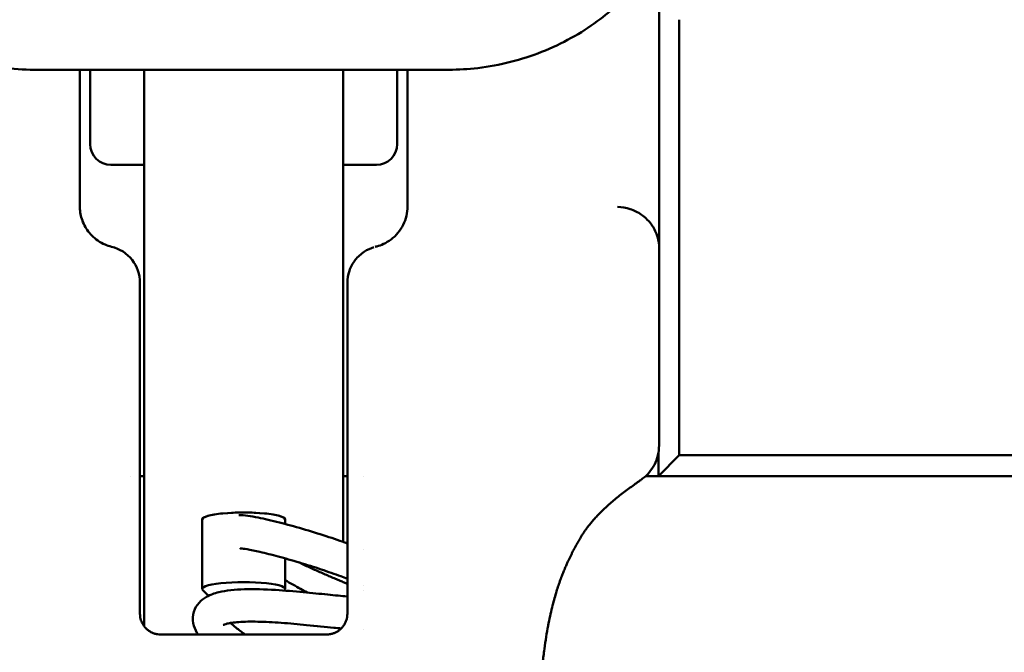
# Model space of a CAD drawing. Header units: millimetres. Extents: x 0 to 14369, y -869 to 2970.
# Tile 220 of 256: x 1255 to 1278, y 2585 to 2601. Entities that reach past the tile are written whole.
import ezdxf

# ---------------------------------------------------------------- set-up
doc = ezdxf.new("R2010")
doc.units = ezdxf.units.MM
doc.header["$LTSCALE"] = 10
doc.layers.add('Bemaßung (ISO)', color=7, linetype='Continuous', lineweight=25)
doc.layers.add('Sichtbar (ISO)', color=7, linetype='Continuous', lineweight=50)
doc.styles.add('Notiztext (DIN)', font='isocpeur.ttf')
doc.dimstyles.new('Standard (DIN)', dxfattribs={"dimscale": 10, "dimtxt": 3.5, "dimasz": 2.5, "dimexe": 3.175, "dimexo": 0.8, "dimgap": 0.8, "dimtad": 1, "dimrnd": 1e-08, "dimzin": 0, "dimtxsty": 'Notiztext (DIN)', "dimcen": 0.09, "dimdle": 10, "dimclrd": 256, "dimclre": 256, "dimclrt": 256, "dimadec": 0, "dimazin": 0, "dimtfac": 1, "dimtmove": 0, "dimatfit": 3, "dimfxl": 1, "dimtolj": 1, "dimtzin": 0, "dimlwd": -1, "dimlwe": -1, "dimarcsym": 0})

# ---------------------------------------------------------------- blocks, each defined once
blk = doc.blocks.new('*D17')
at = {"layer": 'Bemaßung (ISO)', "transparency": 16777216}
for p, q in [((1135.155, 2670.664), (1135.155, 2743.408)), ((1311.754, 2571.113), (1311.754, 2743.408)), ((1160.155, 2711.658), (1286.754, 2711.658))]:
    blk.add_line(p, q, dxfattribs=at)
for points in [[(1160.155, 2715.824), (1160.155, 2707.491), (1135.155, 2711.658)], [(1286.754, 2715.824), (1286.754, 2707.491), (1311.754, 2711.658)]]:
    blk.add_solid(points, dxfattribs=at)
at = {"layer": 'Defpoints', "color": 0, "transparency": 16777216}
for p in [(1311.754, 2711.658), (1135.155, 2662.664), (1311.754, 2563.113)]:
    blk.add_point(p, dxfattribs=at)
at = {"layer": 'Bemaßung (ISO)', "transparency": 16777216, "insert": (1163.079, 2761.658), "char_height": 35, "attachment_point": 1, "style": 'Notiztext (DIN)'}
blk.add_mtext('\\A1;176,60', dxfattribs=at)

msp = doc.modelspace()

# ---------------------------------------------------------------- linework, layer by layer
at = {"layer": 'Sichtbar (ISO)'}
for p, q in [((1270.17, 2595.02), (1270.17, 2616.695)), ((1270.655, 2600.514), (1270.655, 2590.014)), ((1265.105, 2599.308), (1255.105, 2599.308)), ((1256.205, 2598.472), (1256.205, 2599.308)), ((1256.455, 2597.514), (1256.455, 2599.308)), ((1257.755, 2589.592), (1257.755, 2599.308)), ((1262.555, 2599.308), (1262.555, 2589.592)), ((1263.855, 2599.308), (1263.855, 2597.514)), ((1264.105, 2598.473), (1264.105, 2599.308)), ((1256.955, 2597.014), (1257.755, 2597.014)), ((1262.555, 2597.014), (1263.355, 2597.014)), ((1256.205, 2596.014), (1256.205, 2596.352)), ((1264.105, 2596.352), (1264.105, 2596.014)), ((1270.17, 2595.02), (1270.17, 2590.252)), ((1257.655, 2594.168), (1257.655, 2594.168)), ((1257.655, 2594.166), (1257.655, 2594.167)), ((1257.655, 2594.062), (1257.655, 2594.166)), ((1257.655, 2586.194), (1257.655, 2594.062)), ((1262.655, 2594.169), (1262.655, 2594.148)), ((1262.655, 2594.142), (1262.655, 2594.138)), ((1262.655, 2594.081), (1262.655, 2586.194)), ((1270.17, 2590.25), (1270.17, 2590.251)), ((1270.155, 2590.074), (1270.155, 2589.514)), ((1270.655, 2590.014), (1270.155, 2589.514)), ((1270.655, 2590.014), (1283.948, 2590.014)), ((1257.421, 2589.514), (1257.422, 2589.514)), ((1257.655, 2589.514), (1257.755, 2589.514)), ((1257.755, 2589.147), (1257.755, 2589.592)), ((1262.555, 2589.592), (1262.555, 2589.147)), ((1262.555, 2589.514), (1262.655, 2589.514)), ((1263.044, 2589.514), (1263.044, 2589.514)), ((1269.85, 2589.514), (1270.155, 2589.514)), ((1270.155, 2589.514), (1284.155, 2589.514)), ((1257.755, 2589.147), (1257.755, 2586.446)), ((1262.555, 2587.925), (1262.555, 2589.147)), ((1259.155, 2588.47), (1259.155, 2586.793)), ((1259.155, 2588.47), (1259.155, 2586.793)), ((1261.155, 2588.47), (1261.155, 2588.358)), ((1261.155, 2588.47), (1261.155, 2588.358)), ((1263.044, 2587.741), (1263.044, 2587.741)), ((1261.155, 2587.528), (1261.155, 2586.793)), ((1261.155, 2587.528), (1261.155, 2586.793)), ((1262.555, 2586.958), (1262.555, 2586.958)), ((1259.309, 2586.629), (1259.169, 2586.765)), ((1259.309, 2586.629), (1259.169, 2586.765)), ((1261.129, 2586.754), (1261.141, 2586.765)), ((1261.129, 2586.754), (1261.141, 2586.765)), ((1263.044, 2586.867), (1263.044, 2586.867)), ((1263.044, 2586.761), (1263.044, 2586.761)), ((1257.755, 2586.446), (1257.755, 2585.894)), ((1261.254, 2585.694), (1259.211, 2585.694)), ((1263.044, 2585.82), (1263.044, 2585.82))]:
    msp.add_line(p, q, dxfattribs=at)
for centre, radius, start, end in [((1256.955, 2597.514), 0.5, 180, 270), ((1263.355, 2597.514), 0.5, 270, 0), ((1256.755, 2594.168), 0.9, 359.9981, 76.2998)]:
    msp.add_arc(centre, radius, start, end, dxfattribs=at)
for centre, major_axis, ratio, start_param, end_param in [((1270.128, 2594.972), (0.01, 0.218), 0.189239, 4.942332, 5.173093), ((1256.755, 2594.168), (0.9, 0), 0.99997, 6.283153, 6.283185), ((1260.155, 2588.47), (-1, 0), 0.165048, 3.141593, 6.283185), ((1260.155, 2588.47), (1, 0), 0.165048, 0, 3.141593), ((1260.155, 2586.793), (-1, 0), 0.165048, 2.973459, 6.451319), ((1260.155, 2586.793), (-1, 0), 0.165048, 2.973459, 6.451319)]:
    msp.add_ellipse(centre, major_axis=major_axis, ratio=ratio, start_param=start_param, end_param=end_param, dxfattribs=at)
for points, knots in [([(1255.105, 2599.308), (1254.59, 2599.308), (1254.068, 2599.377), (1253.091, 2599.632), (1252.623, 2599.821), (1251.777, 2600.279), (1251.392, 2600.555), (1250.75, 2601.151), (1250.488, 2601.477), (1250.188, 2602.089), (1250.105, 2602.376), (1250.105, 2602.675)], [0, 0, 0, 0, 0.154552, 0.154552, 0.3088375, 0.3088375, 0.4681361, 0.4681361, 0.6320351, 0.6320351, 0.7522292, 0.7522292, 0.7522292, 0.7522292]), ([(1270.105, 2602.675), (1270.105, 2602.447), (1270.057, 2602.227), (1269.886, 2601.78), (1269.751, 2601.554), (1269.348, 2601.032), (1269.041, 2600.74), (1268.293, 2600.19), (1267.834, 2599.933), (1266.858, 2599.547), (1266.331, 2599.41), (1265.569, 2599.321), (1265.337, 2599.308), (1265.105, 2599.308)], [0, 0, 0, 0, 0.0913805, 0.0913805, 0.1993918, 0.1993918, 0.3541692, 0.3541692, 0.5216106, 0.5216106, 0.6832404, 0.6832404, 0.7527626, 0.7527626, 0.7527626, 0.7527626]), ([(1256.205, 2598.472), (1256.205, 2598.448), (1256.205, 2598.416), (1256.205, 2598.381), (1256.205, 2598.372)], [0, 0, 0, 0, 0.05882353, 0.07970258, 0.07970258, 0.07970258, 0.07970258]), ([(1256.205, 2598.372), (1256.205, 2598.187), (1256.205, 2598.014), (1256.205, 2597.77), (1256.205, 2597.686), (1256.205, 2597.605)], [0, 0, 0, 0, 0.06076281, 0.06076281, 0.09517782, 0.09517782, 0.09517782, 0.09517782]), ([(1264.105, 2598.472), (1264.105, 2598.448), (1264.105, 2598.415), (1264.105, 2598.38), (1264.105, 2598.37)], [0.00000018, 0.00000018, 0.00000018, 0.00000018, 0.05882353, 0.08044752, 0.08044752, 0.08044752, 0.08044752]), ([(1256.205, 2597.605), (1256.205, 2597.566), (1256.205, 2597.485), (1256.205, 2597.357), (1256.205, 2597.219), (1256.205, 2597.071), (1256.205, 2596.911), (1256.205, 2596.739), (1256.205, 2596.568), (1256.205, 2596.452), (1256.205, 2596.4)], [0.5312892, 0.5312892, 0.5312892, 0.5312892, 0.5882353, 0.6470588, 0.7058824, 0.7647059, 0.8235294, 0.8823529, 0.9411765, 0.9862634, 0.9862634, 0.9862634, 0.9862634]), ([(1264.105, 2597.602), (1264.105, 2597.564), (1264.105, 2597.483), (1264.105, 2597.354), (1264.105, 2597.215), (1264.105, 2597.067), (1264.105, 2596.907), (1264.105, 2596.735), (1264.105, 2596.568), (1264.105, 2596.455), (1264.105, 2596.406)], [0.5316799, 0.5316799, 0.5316799, 0.5316799, 0.5882353, 0.6470588, 0.7058824, 0.7647059, 0.8235294, 0.8823529, 0.9411765, 0.9844719, 0.9844719, 0.9844719, 0.9844719]), ([(1256.968, 2595.042), (1256.915, 2595.055), (1256.802, 2595.093), (1256.641, 2595.18), (1256.497, 2595.3), (1256.382, 2595.437), (1256.296, 2595.586), (1256.237, 2595.743), (1256.21, 2595.887), (1256.205, 2595.979), (1256.205, 2596.014)], [0, 0, 0, 0, 0.1401116, 0.3046264, 0.454335, 0.5913043, 0.7168794, 0.8323042, 0.9379656, 1, 1, 1, 1]), ([(1264.105, 2596.014), (1264.105, 2595.936), (1264.096, 2595.86), (1264.078, 2595.785), (1264.061, 2595.711), (1264.035, 2595.639), (1264.001, 2595.571), (1263.967, 2595.502), (1263.925, 2595.436), (1263.875, 2595.377), (1263.826, 2595.317), (1263.769, 2595.263), (1263.709, 2595.217), (1263.649, 2595.172), (1263.586, 2595.135), (1263.528, 2595.108), (1263.469, 2595.08), (1263.415, 2595.062), (1263.365, 2595.049)], [0.0000001, 0.0000001, 0.0000001, 0.0000001, 0.1666667, 0.1666667, 0.1666667, 0.3333333, 0.3333333, 0.3333333, 0.5, 0.5, 0.5, 0.6666667, 0.6666667, 0.6666667, 0.8333333, 0.8333333, 0.8333333, 0.9999357, 0.9999357, 0.9999357, 0.9999357]), ([(1269.17, 2596), (1269.272, 2595.997), (1269.374, 2595.98), (1269.471, 2595.949), (1269.568, 2595.917), (1269.66, 2595.872), (1269.743, 2595.814), (1269.826, 2595.757), (1269.9, 2595.687), (1269.962, 2595.609), (1270.024, 2595.531), (1270.074, 2595.444), (1270.109, 2595.352), (1270.144, 2595.261), (1270.164, 2595.164), (1270.169, 2595.067)], [0, 0, 0, 0, 0.2, 0.2, 0.2, 0.4, 0.4, 0.4, 0.6, 0.6, 0.6, 0.8, 0.8, 0.8, 1, 1, 1, 1]), ([(1263.295, 2595.03), (1263.214, 2595.006), (1263.046, 2594.927), (1262.833, 2594.734), (1262.688, 2594.468), (1262.655, 2594.268), (1262.655, 2594.169)], [0.0382427, 0.0382427, 0.0382427, 0.0382427, 0.25, 0.5, 0.75, 1, 1, 1, 1]), ([(1257.655, 2594.177), (1257.655, 2594.177), (1257.655, 2594.177), (1257.655, 2594.176), (1257.655, 2594.176), (1257.655, 2594.173), (1257.655, 2594.171), (1257.655, 2594.164), (1257.655, 2594.16), (1257.655, 2594.149), (1257.655, 2594.142), (1257.655, 2594.129), (1257.655, 2594.122), (1257.655, 2594.108), (1257.655, 2594.099), (1257.655, 2594.083), (1257.655, 2594.077), (1257.655, 2594.063), (1257.655, 2594.055), (1257.655, 2594.037), (1257.655, 2594.027), (1257.655, 2594.009), (1257.655, 2594.001), (1257.655, 2593.989), (1257.655, 2593.986), (1257.655, 2593.982)], [0.00238441, 0.00238441, 0.00238441, 0.00238441, 0.00271486, 0.00271486, 0.00378199, 0.00378199, 0.00536067, 0.00536067, 0.00739441, 0.00739441, 0.00985969, 0.00985969, 0.01207866, 0.01207866, 0.01542792, 0.01542792, 0.01710161, 0.01710161, 0.01964951, 0.01964951, 0.02254459, 0.02254459, 0.02567672, 0.02567672, 0.02707319, 0.02707319, 0.02707319, 0.02707319]), ([(1262.655, 2594.133), (1262.655, 2594.129), (1262.655, 2594.126), (1262.655, 2594.123), (1262.655, 2594.119), (1262.655, 2594.116), (1262.655, 2594.113), (1262.655, 2594.109), (1262.655, 2594.106), (1262.655, 2594.103), (1262.655, 2594.099), (1262.655, 2594.096), (1262.655, 2594.092), (1262.655, 2594.089), (1262.655, 2594.085), (1262.655, 2594.081)], [0, 0, 0, 0, 0.2, 0.2, 0.2, 0.4, 0.4, 0.4, 0.6, 0.6, 0.6, 0.8, 0.8, 0.8, 0.999388, 0.999388, 0.999388, 0.999388]), ([(1270.17, 2590.252), (1270.17, 2590.172), (1270.161, 2590.092), (1270.123, 2589.935), (1270.094, 2589.857), (1270.022, 2589.719), (1269.98, 2589.657), (1269.885, 2589.545), (1269.832, 2589.495), (1269.763, 2589.442), (1269.752, 2589.434), (1269.74, 2589.426)], [-0.09291102, -0.09291102, -0.09291102, -0.09291102, -0.06892991, -0.06892991, -0.04422999, -0.04422999, -0.0218404, -0.0218404, 0, 0, 0.00431065, 0.00431065, 0.00431065, 0.00431065]), ([(1269.362, 2559.429), (1269.26, 2559.744), (1269.022, 2560.489), (1268.653, 2561.706), (1268.288, 2563.011), (1267.976, 2564.245), (1267.729, 2565.358), (1267.537, 2566.36), (1267.392, 2567.267), (1267.286, 2568.091), (1267.212, 2568.841), (1267.162, 2569.525), (1267.131, 2570.145), (1267.113, 2570.706), (1267.104, 2571.215), (1267.099, 2571.687), (1267.098, 2572.138), (1267.098, 2572.584), (1267.098, 2573.032), (1267.098, 2573.481), (1267.098, 2573.928), (1267.098, 2574.374), (1267.099, 2574.834), (1267.099, 2575.329), (1267.101, 2575.882), (1267.103, 2576.504), (1267.106, 2577.205), (1267.111, 2577.993), (1267.119, 2578.85), (1267.129, 2579.722), (1267.143, 2580.552), (1267.159, 2581.312), (1267.179, 2582.007), (1267.201, 2582.642), (1267.226, 2583.22), (1267.255, 2583.742), (1267.287, 2584.212), (1267.322, 2584.631), (1267.361, 2585.004), (1267.402, 2585.335), (1267.446, 2585.631), (1267.492, 2585.895), (1267.54, 2586.13), (1267.588, 2586.339), (1267.636, 2586.525), (1267.684, 2586.691), (1267.731, 2586.84), (1267.777, 2586.973), (1267.822, 2587.094), (1267.866, 2587.204), (1267.907, 2587.303), (1267.946, 2587.392), (1267.982, 2587.472), (1268.016, 2587.543), (1268.048, 2587.608), (1268.078, 2587.669), (1268.109, 2587.728), (1268.14, 2587.786), (1268.171, 2587.844), (1268.202, 2587.901), (1268.233, 2587.956), (1268.266, 2588.013), (1268.303, 2588.072), (1268.343, 2588.136), (1268.389, 2588.203), (1268.442, 2588.276), (1268.5, 2588.352), (1268.566, 2588.431), (1268.64, 2588.514), (1268.722, 2588.601), (1268.812, 2588.69), (1268.911, 2588.782), (1269.019, 2588.877), (1269.134, 2588.974), (1269.256, 2589.071), (1269.383, 2589.169), (1269.511, 2589.264), (1269.634, 2589.352), (1269.704, 2589.401), (1269.736, 2589.423), (1269.74, 2589.426)], [0.0000001, 0.0000001, 0.0000001, 0.0000001, 0.0336725, 0.076746, 0.1197881, 0.1579387, 0.1917, 0.2218751, 0.248967, 0.2733956, 0.2955821, 0.3157665, 0.334003, 0.3503524, 0.3650398, 0.3785636, 0.3914484, 0.4042099, 0.4171064, 0.4300664, 0.4429398, 0.4556149, 0.468576, 0.4825915, 0.4983917, 0.5162675, 0.5362651, 0.5588898, 0.5843438, 0.6103544, 0.6343204, 0.6561532, 0.6762202, 0.694614, 0.7114198, 0.7266907, 0.7404918, 0.7528966, 0.7640283, 0.7740561, 0.7831512, 0.7914305, 0.7989528, 0.8057726, 0.8119648, 0.8176109, 0.8227794, 0.8275259, 0.8319035, 0.835952, 0.83968, 0.8430759, 0.8461329, 0.848886, 0.8514162, 0.8538211, 0.8561803, 0.8585349, 0.8608865, 0.8632338, 0.8656324, 0.8681977, 0.8710562, 0.8742959, 0.8779556, 0.8820538, 0.8865965, 0.8915935, 0.8970813, 0.90311, 0.9097281, 0.9170044, 0.9250318, 0.9339085, 0.9437778, 0.9548992, 0.9675748, 0.9818854, 0.997943, 0.9999997, 0.9999997, 0.9999997, 0.9999997]), ([(1260.037, 2588.571), (1260.18, 2588.572), (1260.319, 2588.548), (1260.657, 2588.481), (1260.829, 2588.441), (1261.193, 2588.349), (1261.381, 2588.297), (1261.764, 2588.185), (1261.957, 2588.125), (1262.323, 2588.006), (1262.495, 2587.947), (1262.655, 2587.89)], [4.366923, 4.366923, 4.366923, 4.366923, 4.814622, 4.814622, 5.169442, 5.169442, 5.50084, 5.50084, 5.827705, 5.827705, 6.137209, 6.137209, 6.137209, 6.137209]), ([(1260.064, 2587.771), (1260.07, 2587.77), (1260.078, 2587.77), (1260.122, 2587.766), (1260.174, 2587.759), (1260.323, 2587.733), (1260.429, 2587.712), (1260.68, 2587.654), (1260.829, 2587.617), (1261.151, 2587.531), (1261.324, 2587.481), (1261.675, 2587.376), (1261.852, 2587.319), (1262.19, 2587.207), (1262.35, 2587.15), (1262.551, 2587.076), (1262.604, 2587.055), (1262.655, 2587.036)], [4.447393, 4.447393, 4.447393, 4.447393, 4.497196, 4.497196, 4.703891, 4.703891, 4.976989, 4.976989, 5.278685, 5.278685, 5.589624, 5.589624, 5.903082, 5.903082, 6.215585, 6.215585, 6.336992, 6.336992, 6.336992, 6.336992]), ([(1262.655, 2586.916), (1262.643, 2586.921), (1262.605, 2586.937), (1262.534, 2586.966), (1262.427, 2587.011), (1262.305, 2587.062), (1262.181, 2587.115), (1262.055, 2587.171), (1261.927, 2587.227), (1261.799, 2587.285), (1261.671, 2587.344), (1261.567, 2587.393), (1261.505, 2587.423), (1261.485, 2587.433)], [0.8114187, 0.8114187, 0.8114187, 0.8114187, 0.8170732, 0.8292683, 0.8414634, 0.8536585, 0.8658537, 0.8780488, 0.8902439, 0.902439, 0.9146341, 0.9268293, 0.932653, 0.932653, 0.932653, 0.932653]), ([(1261.684, 2586.706), (1261.631, 2586.735), (1261.579, 2586.764), (1261.403, 2586.862), (1261.277, 2586.933), (1261.155, 2587.004)], [0.26132993, 0.26132993, 0.26132993, 0.26132993, 0.27958928, 0.27958928, 0.32214212, 0.32214212, 0.32214212, 0.32214212]), ([(1258.955, 2586.244), (1258.979, 2586.323), (1259.024, 2586.399), (1259.132, 2586.52), (1259.193, 2586.566), (1259.35, 2586.654), (1259.45, 2586.688), (1259.735, 2586.757), (1259.941, 2586.777), (1260.401, 2586.79), (1260.661, 2586.783), (1261.144, 2586.754), (1261.372, 2586.735), (1261.795, 2586.696), (1261.998, 2586.675), (1262.355, 2586.639), (1262.516, 2586.623), (1262.651, 2586.612), (1262.653, 2586.612), (1262.655, 2586.612)], [0, 0, 0, 0, 0.0353324, 0.0353324, 0.0702448, 0.0702448, 0.1190516, 0.1190516, 0.2006326, 0.2006326, 0.2814853, 0.2814853, 0.3481205, 0.3481205, 0.4107812, 0.4107812, 0.4705535, 0.4705535, 0.4714613, 0.4714613, 0.4714613, 0.4714613]), ([(1258.155, 2585.694), (1258.129, 2585.694), (1258.102, 2585.696), (1258.075, 2585.7), (1258.049, 2585.704), (1258.022, 2585.711), (1257.996, 2585.72), (1257.969, 2585.729), (1257.944, 2585.74), (1257.919, 2585.753), (1257.894, 2585.766), (1257.871, 2585.782), (1257.849, 2585.798), (1257.828, 2585.814), (1257.809, 2585.832), (1257.792, 2585.85), (1257.775, 2585.868), (1257.76, 2585.886), (1257.747, 2585.904), (1257.735, 2585.922), (1257.723, 2585.94), (1257.714, 2585.958), (1257.704, 2585.977), (1257.696, 2585.995), (1257.688, 2586.014), (1257.681, 2586.032), (1257.675, 2586.051), (1257.67, 2586.071), (1257.665, 2586.091), (1257.661, 2586.112), (1257.659, 2586.133), (1257.656, 2586.153), (1257.655, 2586.173), (1257.655, 2586.194)], [0, 0, 0, 0, 0.090909, 0.090909, 0.090909, 0.181818, 0.181818, 0.181818, 0.272727, 0.272727, 0.272727, 0.363636, 0.363636, 0.363636, 0.454545, 0.454545, 0.454545, 0.545455, 0.545455, 0.545455, 0.636364, 0.636364, 0.636364, 0.727273, 0.727273, 0.727273, 0.818182, 0.818182, 0.818182, 0.909091, 0.909091, 0.909091, 1, 1, 1, 1]), ([(1259.051, 2585.694), (1259.043, 2585.707), (1259.035, 2585.721), (1258.987, 2585.805), (1258.956, 2585.881), (1258.924, 2586.054), (1258.927, 2586.154), (1258.955, 2586.244)], [0.53433736, 0.53433736, 0.53433736, 0.53433736, 0.5417672, 0.5417672, 0.57925089, 0.57925089, 0.61946227, 0.61946227, 0.61946227, 0.61946227]), ([(1262.655, 2586.194), (1262.655, 2586.171), (1262.653, 2586.148), (1262.65, 2586.123), (1262.646, 2586.099), (1262.641, 2586.074), (1262.633, 2586.049), (1262.626, 2586.024), (1262.616, 2585.999), (1262.604, 2585.974), (1262.592, 2585.949), (1262.577, 2585.925), (1262.561, 2585.902), (1262.544, 2585.878), (1262.525, 2585.857), (1262.506, 2585.838), (1262.486, 2585.819), (1262.466, 2585.802), (1262.447, 2585.788), (1262.427, 2585.773), (1262.407, 2585.761), (1262.386, 2585.751), (1262.366, 2585.74), (1262.345, 2585.731), (1262.323, 2585.723), (1262.3, 2585.715), (1262.275, 2585.708), (1262.248, 2585.703), (1262.22, 2585.697), (1262.19, 2585.694), (1262.155, 2585.694)], [0.0000022, 0.0000022, 0.0000022, 0.0000022, 0.1, 0.1, 0.1, 0.2, 0.2, 0.2, 0.3, 0.3, 0.3, 0.4, 0.4, 0.4, 0.5, 0.5, 0.5, 0.6, 0.6, 0.6, 0.7, 0.7, 0.7, 0.8, 0.8, 0.8, 0.9, 0.9, 0.9, 1, 1, 1, 1]), ([(1262.509, 2585.84), (1262.45, 2585.846), (1262.389, 2585.851), (1262.129, 2585.876), (1261.903, 2585.9), (1261.471, 2585.942), (1261.262, 2585.961), (1260.866, 2585.989), (1260.673, 2585.999), (1260.328, 2586.006), (1260.17, 2586.004), (1259.977, 2585.989), (1259.921, 2585.983), (1259.829, 2585.97), (1259.791, 2585.963), (1259.705, 2585.942), (1259.672, 2585.928), (1259.663, 2585.923), (1259.663, 2585.923), (1259.663, 2585.923)], [0.1785341, 0.1785341, 0.1785341, 0.1785341, 0.2021044, 0.2021044, 0.2749476, 0.2749476, 0.3362447, 0.3362447, 0.3945642, 0.3945642, 0.4499196, 0.4499196, 0.4750302, 0.4750302, 0.4972294, 0.4972294, 0.5359848, 0.5359848, 0.5422512, 0.5422512, 0.5422512, 0.5422512]), ([(1259.84, 2585.971), (1259.876, 2585.937), (1259.919, 2585.9), (1260.033, 2585.808), (1260.108, 2585.751), (1260.191, 2585.694)], [0.10841525, 0.10841525, 0.10841525, 0.10841525, 0.1351521, 0.1351521, 0.17082214, 0.17082214, 0.17082214, 0.17082214]), ([(1259.211, 2585.694), (1259.146, 2585.694), (1259.013, 2585.694), (1258.807, 2585.694), (1258.595, 2585.694), (1258.378, 2585.694), (1258.23, 2585.694), (1258.155, 2585.694)], [0, 0, 0, 0, 0.2, 0.4, 0.6, 0.8, 1, 1, 1, 1]), ([(1262.155, 2585.694), (1262.083, 2585.694), (1261.945, 2585.694), (1261.749, 2585.694), (1261.568, 2585.694), (1261.402, 2585.694), (1261.301, 2585.694), (1261.254, 2585.694)], [0.0000003, 0.0000003, 0.0000003, 0.0000003, 0.2, 0.4, 0.6, 0.8, 1, 1, 1, 1])]:
    msp.add_open_spline(points, degree=3, knots=knots, dxfattribs=at)
for points in [[(1264.105, 2597.602), (1264.105, 2597.826), (1264.105, 2598.081), (1264.105, 2598.37)], [(1256.205, 2596.4), (1256.205, 2596.384), (1256.205, 2596.369), (1256.205, 2596.353)], [(1264.105, 2596.353), (1264.105, 2596.371), (1264.105, 2596.388), (1264.105, 2596.406)], [(1256.205, 2596.353), (1256.205, 2596.353), (1256.205, 2596.352), (1256.205, 2596.352)], [(1264.105, 2596.353), (1264.105, 2596.353), (1264.105, 2596.352), (1264.105, 2596.352)], [(1263.329, 2595.04), (1263.338, 2595.043), (1263.349, 2595.045), (1263.361, 2595.049)], [(1263.339, 2595.042), (1263.338, 2595.042), (1263.336, 2595.041), (1263.334, 2595.041)], [(1263.361, 2595.048), (1263.362, 2595.048), (1263.363, 2595.048), (1263.365, 2595.049)], [(1257.21, 2594.947), (1257.241, 2594.928), (1257.272, 2594.907), (1257.3, 2594.884)], [(1262.655, 2594.148), (1262.655, 2594.146), (1262.655, 2594.144), (1262.655, 2594.142)], [(1262.655, 2594.138), (1262.655, 2594.136), (1262.655, 2594.135), (1262.655, 2594.133)], [(1270.17, 2590.25), (1270.17, 2590.25), (1270.17, 2590.249), (1270.17, 2590.248)], [(1267.551, 2586.174), (1267.546, 2586.155), (1267.542, 2586.135), (1267.538, 2586.115)], [(1267.552, 2586.179), (1267.551, 2586.178), (1267.551, 2586.176), (1267.551, 2586.174)], [(1267.519, 2586.028), (1267.511, 2585.985), (1267.502, 2585.941), (1267.494, 2585.896)]]:
    msp.add_open_spline(points, degree=3, dxfattribs=at)

# ---------------------------------------------------------------- dimensions: what is measured, and where the dimension line sits
at = {"layer": 'Bemaßung (ISO)'}
dim = msp.add_linear_dim(base=(1311.754, 2711.658), p1=(1135.155, 2662.664), p2=(1311.754, 2563.113), dimstyle='Standard (DIN)', override={"dimgap": 0.8, "dimdec": 2, "dimtol": 0, "dimlim": 0, "dimtp": 0, "dimtm": 0, "dimtdec": 2, "dimtofl": 0, "dimatfit": 1}, dxfattribs=at)
dim.commit()
dim.dimension.update_dxf_attribs({"geometry": '*D17', "text_midpoint": (1223.454, 2711.658), "dimtype": 160})

doc.saveas('drawing.dxf')
